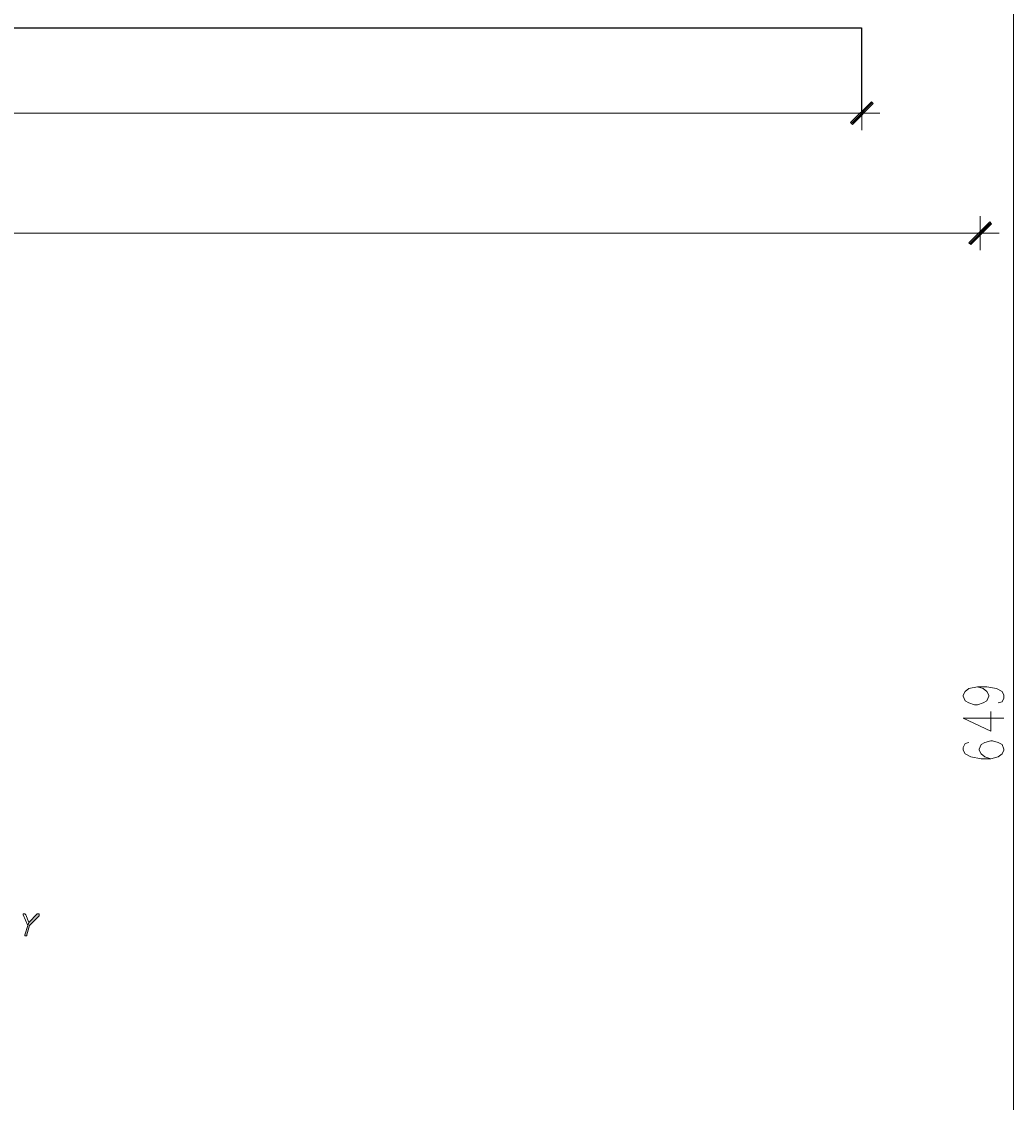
# Model space of a CAD drawing. Header units: inches. Extents: x -1441 to 3871, y -4351 to 2413.
# Tile 79 of 256: x 636 to 1079, y -2104 to -1621. Entities that reach past the tile are written whole.
import ezdxf

# ---------------------------------------------------------------- set-up
doc = ezdxf.new("R2010")
doc.units = ezdxf.units.IN
doc.header["$MEASUREMENT"] = 0
doc.layers.add('at_Entity', color=7, linetype='Continuous')
doc.layers.add('at_Solid', color=7, linetype='Continuous')
doc.dimstyles.get("Standard").update_dxf_attribs({"dimtxt": 0.18, "dimasz": 0.18, "dimexe": 0.18, "dimexo": 0.0625, "dimgap": 0.09, "dimtad": 0, "dimtih": 1, "dimtoh": 1, "dimdec": 4, "dimzin": 0, "dimdsep": 46, "dimtxsty": 'Standard', "dimcen": 0.09, "dimadec": 0, "dimazin": 0, "dimtfac": 1, "dimtdec": 4, "dimtofl": 0, "dimtmove": 0, "dimatfit": 3, "dimfxl": 1, "dimtolj": 1, "dimtzin": 0, "dimarcsym": 0})

# ---------------------------------------------------------------- blocks, each defined once
blk = doc.blocks.new('*D3')
at = {"color": 0, "lineweight": -2, "transparency": 16777216}
for p, q in [((131.72, -1661.69), (131.72, -1623.63)), ((131.9, -1623.81), (571.06, -1623.81)), ((1011.54, -1623.81), (572.38, -1623.81)), ((1011.72, -1661.71), (1011.72, -1623.63))]:
    blk.add_line(p, q, dxfattribs=at)
at = {"color": 0, "transparency": 16777216}
for points in [[(131.9, -1623.78), (131.9, -1623.84), (131.72, -1623.81)], [(1011.54, -1623.78), (1011.54, -1623.84), (1011.72, -1623.81)]]:
    blk.add_solid(points, dxfattribs=at)
at = {"layer": 'Defpoints', "color": 0, "transparency": 16777216}
for p in [(1011.72, -1623.81), (131.72, -1661.76), (1011.72, -1661.77)]:
    blk.add_point(p, dxfattribs=at)
at = {"color": 0, "transparency": 16777216, "insert": (571.72, -1623.81), "char_height": 0.18, "attachment_point": 5}
blk.add_mtext('\\A1;880.0003', dxfattribs=at)

msp = doc.modelspace()

# ---------------------------------------------------------------- hatches: boundary and pattern name
at = {"layer": 'at_Solid', "lineweight": 15}
for points in [[(1015.95474, -1656.69205), (1007.48721, -1666.84831), (1006.63807, -1666.00394)], [(1016.79911, -1657.53642), (1015.95474, -1656.69205), (1007.48721, -1666.84831)], [(1068.86367, -1710.45012), (1060.39614, -1720.60638), (1059.55177, -1719.76201)], [(1069.70804, -1711.29449), (1068.86367, -1710.45012), (1060.39614, -1720.60638)], [(643.45983, -2019.87029), (643.03526, -2019.87029), (639.22368, -2023.68187), (638.79911, -2024.95081), (637.53017, -2029.18696), (637.53017, -2029.60676), (637.95474, -2029.60676), (638.37931, -2029.60676), (638.37931, -2029.18696), (639.64825, -2024.95081), (643.87963, -2020.71943), (643.87963, -2019.87029)]]:
    msp.add_hatch(color=7, dxfattribs=at).paths.add_polyline_path(points)

# ---------------------------------------------------------------- linework, layer by layer
at = {"layer": 'at_Entity', "color": 7, "lineweight": 15}
for p, q in [((1079.4445, -1615.63288), (1079.4445, -2253.10656)), ((1006.63807, -1666.00394), (1015.95474, -1656.69205)), ((1007.06264, -1666.42851), (1016.37454, -1657.11185)), ((1015.95474, -1656.69205), (1007.48721, -1666.84831)), ((1015.95474, -1656.69205), (1007.48721, -1666.84831)), ((1011.71859, -1654.1494), (1011.71859, -1669.39095)), ((1016.79911, -1657.53642), (1015.95474, -1656.69205)), ((137.2066, -1661.77256), (1006.21827, -1661.77256)), ((1003.25106, -1661.77256), (1019.76155, -1661.77256)), ((1007.48721, -1666.84831), (1016.79911, -1657.53642)), ((1007.48721, -1666.84831), (1006.63807, -1666.00394)), ((1059.55177, -1719.76201), (1068.86367, -1710.45012)), ((1068.86367, -1710.45012), (1060.39614, -1720.60638)), ((1068.86367, -1710.45012), (1060.39614, -1720.60638)), ((1064.62752, -1707.91224), (1064.62752, -1723.14902)), ((1069.70804, -1711.29449), (1068.86367, -1710.45012)), ((1059.97634, -1720.18658), (1069.28824, -1710.87469)), ((1060.39614, -1720.60638), (1069.70804, -1711.29449)), ((1059.12721, -1715.52586), (84.2929, -1715.52586)), ((1056.16476, -1715.52586), (1073.09505, -1715.52586)), ((1060.39614, -1720.60638), (1059.55177, -1719.76201)), ((1057.0139, -1922.09539), (1057.85827, -1920.39711)), ((1057.0139, -1922.51519), (1057.0139, -1922.09539)), ((1057.85827, -1924.63326), (1057.0139, -1922.51519)), ((1057.85827, -1920.39711), (1059.55177, -1919.12817)), ((1059.55177, -1919.12817), (1063.35858, -1918.28381)), ((1063.35858, -1918.28381), (1065.90123, -1919.12817)), ((1063.35858, -1918.28381), (1067.59473, -1918.28381)), ((1065.90123, -1919.12817), (1067.59473, -1920.39711)), ((1067.59473, -1918.28381), (1071.82611, -1919.12817)), ((1067.59473, -1920.39711), (1068.4391, -1922.09539)), ((1068.4391, -1922.51519), (1067.59473, -1924.63326)), ((1068.4391, -1922.09539), (1068.4391, -1922.51519)), ((1071.82611, -1919.12817), (1074.36399, -1920.39711)), ((1074.36399, -1920.39711), (1075.21312, -1922.09539)), ((1075.21312, -1922.09539), (1075.21312, -1923.36432)), ((1059.55177, -1925.47763), (1057.85827, -1924.63326)), ((1062.08965, -1926.32677), (1059.55177, -1925.47763)), ((1063.35858, -1926.32677), (1062.08965, -1926.32677)), ((1065.90123, -1925.47763), (1063.35858, -1926.32677)), ((1067.59473, -1924.63326), (1065.90123, -1925.47763)), ((1074.36399, -1925.05783), (1072.67048, -1925.47763)), ((1075.21312, -1923.36432), (1074.36399, -1925.05783)), ((1057.0139, -1932.25165), (1069.28824, -1938.17653)), ((1057.0139, -1932.25165), (1075.21312, -1932.25165)), ((1069.28824, -1938.17653), (1069.28824, -1929.28921)), ((1069.28824, -1942.41268), (1066.7456, -1943.25705)), ((1070.13261, -1942.41268), (1069.28824, -1942.41268)), ((1072.67048, -1943.25705), (1070.13261, -1942.41268)), ((1057.85827, -1943.68162), (1057.0139, -1945.37513)), ((1057.0139, -1945.37513), (1057.0139, -1946.64406)), ((1057.0139, -1946.64406), (1057.85827, -1948.33757)), ((1059.55177, -1943.25705), (1057.85827, -1943.68162)), ((1065.05209, -1944.10619), (1064.20772, -1946.21949)), ((1064.20772, -1946.21949), (1064.20772, -1946.64406)), ((1064.20772, -1946.64406), (1065.05209, -1948.33757)), ((1066.7456, -1943.25705), (1065.05209, -1944.10619)), ((1074.36399, -1944.10619), (1072.67048, -1943.25705)), ((1075.21312, -1946.21949), (1074.36399, -1944.10619)), ((1074.36399, -1948.33757), (1075.21312, -1946.64406)), ((1075.21312, -1946.64406), (1075.21312, -1946.21949)), ((1057.85827, -1948.33757), (1060.39614, -1949.6065)), ((1060.39614, -1949.6065), (1065.05209, -1950.45087)), ((1065.05209, -1948.33757), (1066.7456, -1949.6065)), ((1065.05209, -1950.45087), (1069.28824, -1950.45087)), ((1066.7456, -1949.6065), (1069.28824, -1950.45087)), ((1069.28824, -1950.45087), (1072.67048, -1949.6065)), ((1072.67048, -1949.6065), (1074.36399, -1948.33757)), ((637.53017, -2019.87029), (636.68581, -2019.87029)), ((636.68581, -2019.87029), (636.68581, -2020.29486)), ((636.68581, -2020.29486), (638.79911, -2024.95081)), ((637.95474, -2020.29486), (637.53017, -2019.87029)), ((637.53017, -2019.87029), (637.53017, -2019.87029)), ((639.22368, -2023.68187), (637.95474, -2020.29486)), ((637.95474, -2020.29486), (637.95474, -2020.29486)), ((639.22368, -2023.68187), (638.79911, -2024.95081)), ((638.79911, -2024.95081), (639.22368, -2023.68187)), ((643.03526, -2019.87029), (639.22368, -2023.68187)), ((639.64825, -2024.95081), (643.87963, -2020.71943)), ((643.45983, -2019.87029), (643.03526, -2019.87029)), ((643.87963, -2019.87029), (643.45983, -2019.87029)), ((643.87963, -2020.71943), (643.87963, -2019.87029)), ((638.79911, -2024.95081), (637.53017, -2029.18696)), ((637.53017, -2029.18696), (637.53017, -2029.60676)), ((638.37931, -2029.18696), (639.64825, -2024.95081)), ((638.37931, -2029.60676), (638.37931, -2029.18696)), ((637.53017, -2029.60676), (637.95474, -2029.60676)), ((637.95474, -2029.60676), (638.37931, -2029.60676))]:
    msp.add_line(p, q, dxfattribs=at)

# ---------------------------------------------------------------- dimensions: what is measured, and where the dimension line sits
dim = msp.add_linear_dim(base=(1011.71621, -1623.81097), p1=(131.71589, -1661.75579), p2=(1011.71621, -1661.77256), dimstyle='Standard')
dim.commit()
dim.dimension.update_dxf_attribs({"geometry": '*D3', "text_midpoint": (571.71605, -1623.81097)})

doc.saveas('drawing.dxf')
